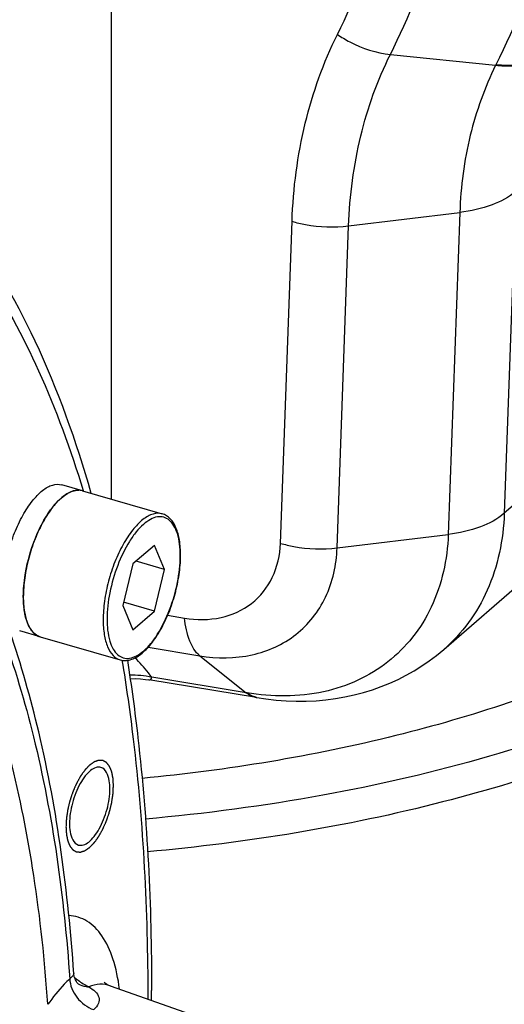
# Model space of a CAD drawing. Extents: x 0 to 594, y 0 to 420.
# Tile 70 of 93: x 536 to 541, y 209 to 219. Entities that reach past the tile are written whole.
import ezdxf

# ---------------------------------------------------------------- set-up
doc = ezdxf.new("R2010")
doc.units = 0
doc.header["$LTSCALE"] = 32.67
doc.layers.get('0').update_dxf_attribs({"linetype": 'CONTINUOUS'})
doc.layers.add('3_ALL_AXES', color=7, linetype='CONTINUOUS')
doc.layers.add('6_ALL_SURFACES', color=7, linetype='CONTINUOUS')

msp = doc.modelspace()

# ---------------------------------------------------------------- linework, layer by layer
at = {"color": 9, "linetype": 'CONTINUOUS'}
for p, q in [((536.994, 214.077), (536.994, 222.753)), ((539.928, 218.757), (541.036, 218.643)), ((541.038, 218.647), (541.036, 218.643)), ((541.249, 217.316), (541.127, 213.928)), ((539.488, 216.953), (540.659, 217.094)), ((540.659, 217.094), (540.537, 213.706)), ((538.771, 213.612), (538.893, 217.001)), ((539.367, 213.564), (539.488, 216.953)), ((542.427, 215.054), (541.127, 213.928)), ((536.694, 214.167), (536.695, 214.165)), ((536.695, 214.165), (536.695, 214.163)), ((539.367, 213.564), (540.537, 213.706)), ((537.584, 212.855), (537.762, 212.826)), ((537.379, 212.518), (537.922, 212.429)), ((537.922, 212.429), (538.411, 212.04)), ((538.411, 212.04), (537.417, 212.202)), ((538.416, 212.039), (538.411, 212.04)), ((537.375, 208.833), (537.375, 208.817))]:
    msp.add_line(p, q, dxfattribs=at)
at = {"color": 7, "linetype": 'CONTINUOUS'}
for p, q in [((536.687, 214.165), (537.527, 213.923)), ((537.445, 213.591), (537.218, 213.395)), ((537.551, 213.337), (537.445, 213.591)), ((537.218, 213.395), (537.112, 212.957)), ((537.551, 213.337), (537.251, 213.423)), ((537.445, 212.898), (537.551, 213.337)), ((537.112, 212.957), (537.218, 212.702)), ((537.445, 212.898), (537.12, 212.992)), ((537.218, 212.702), (537.445, 212.898)), ((536.243, 212.628), (537.084, 212.386)), ((540.489, 212.495), (540.489, 212.495)), ((538.519, 211.99), (537.385, 212.175)), ((538.517, 211.991), (538.524, 211.99)), ((536.979, 208.956), (537.943, 208.616))]:
    msp.add_line(p, q, dxfattribs=at)
for points in [[(538.524, 211.99), (538.618, 211.975), (538.725, 211.963), (538.832, 211.955), (538.938, 211.951), (539.043, 211.952), (539.146, 211.956), (539.249, 211.965), (539.35, 211.979), (539.45, 211.996), (539.548, 212.017), (539.644, 212.042), (539.739, 212.071), (539.831, 212.104), (539.921, 212.14), (540.009, 212.18), (540.095, 212.224), (540.178, 212.271), (540.259, 212.322), (540.337, 212.376), (540.413, 212.433), (540.489, 212.495)], [(537.189, 212.187), (537.196, 212.187), (537.248, 212.188), (537.3, 212.185), (537.351, 212.18), (537.386, 212.175)], [(536.643, 208.976), (536.643, 208.976), (536.642, 208.978), (536.639, 208.98), (536.635, 208.984), (536.63, 208.99), (536.625, 208.998), (536.62, 209.007), (536.614, 209.017), (536.609, 209.03), (536.604, 209.043), (536.6, 209.058), (536.597, 209.073), (536.596, 209.086)]]:
    msp.add_lwpolyline(points, dxfattribs=at)
at = {"color": 9, "linetype": 'CONTINUOUS'}
for centre, radius, start, end in [((536.572, 213.48), 1.145, 359.9995, 0.3749), ((537.203, 211.237), 0.988, 77.464, 91.1426), ((538.56, 212.204), 0.217, 257.451, 260.3575), ((536.743, 209.13), 0.183, 236.4799, 237.0603)]:
    msp.add_arc(centre, radius, start, end, dxfattribs=at)
at = {"color": 7, "linetype": 'CONTINUOUS'}
for centre, radius, start, end in [((536.53, 213.488), 1.19, 359.6401, 359.9995), ((510.195, 208.908), 27.22, 359.7796, 359.9998)]:
    msp.add_arc(centre, radius, start, end, dxfattribs=at)
at = {"color": 9, "linetype": 'CONTINUOUS'}
for points, knots in [([(541.038, 230.405), (541.434, 229.394), (542.044, 227.352), (542.373, 224.253), (542.077, 221.305), (541.45, 219.48), (541.038, 218.647)], [0, 0, 0, 0, 0.269601, 0.52622, 0.769157, 1, 1, 1, 1]), ([(539.928, 218.757), (540.32, 219.548), (540.916, 221.282), (541.197, 224.082), (540.884, 227.025), (540.304, 228.965), (539.928, 229.924)], [0, 0, 0, 0, 0.2309, 0.473844, 0.730438, 1, 1, 1, 1]), ([(539.37, 218.968), (539.749, 219.732), (540.326, 221.406), (540.597, 224.112), (540.295, 226.955), (539.734, 228.828), (539.37, 229.755)], [0, 0, 0, 0, 0.230915, 0.473859, 0.730447, 1, 1, 1, 1]), ([(538.893, 217.001), (538.905, 217.347), (538.993, 218.025), (539.223, 218.671), (539.37, 218.968)], [0, 0, 0, 0, 0.511408, 1, 1, 1, 1]), ([(539.37, 218.968), (539.412, 218.939), (539.584, 218.836), (539.78, 218.772), (539.928, 218.757)], [0, 0, 0, 0, 0.255099, 1, 1, 1, 1]), ([(539.488, 216.953), (539.5, 217.271), (539.581, 217.893), (539.792, 218.485), (539.928, 218.757)], [0, 0, 0, 0, 0.511364, 1, 1, 1, 1]), ([(541.036, 218.643), (541.093, 218.637), (541.288, 218.63), (541.498, 218.685), (541.605, 218.777)], [0, 0, 0, 0, 0.286573, 1, 1, 1, 1]), ([(541.607, 218.781), (541.574, 218.753), (541.404, 218.646), (541.192, 218.631), (541.038, 218.647)], [0, 0, 0, 0, 0.219096, 1, 1, 1, 1]), ([(541.036, 218.643), (540.92, 218.409), (540.738, 217.901), (540.668, 217.367), (540.659, 217.094)], [0, 0, 0, 0, 0.488821, 1, 1, 1, 1]), ([(530.383, 217.88), (530.712, 218.038), (531.369, 218.289), (532.377, 218.437), (533.337, 218.324), (534.223, 217.949), (535.014, 217.323), (535.698, 216.468), (536.273, 215.398), (536.564, 214.597), (536.694, 214.167)], [0, 0, 0, 0, 0.127969, 0.244079, 0.353318, 0.462034, 0.576691, 0.702542, 0.843049, 1, 1, 1, 1]), ([(541.249, 217.316), (541.176, 217.253), (540.983, 217.154), (540.774, 217.108), (540.659, 217.094)], [0, 0, 0, 0, 0.451608, 1, 1, 1, 1]), ([(538.893, 217.001), (538.939, 216.987), (539.134, 216.941), (539.338, 216.934), (539.488, 216.953)], [0, 0, 0, 0, 0.242674, 1, 1, 1, 1]), ([(537.527, 213.923), (537.496, 213.932), (537.442, 213.928), (537.375, 213.899), (537.299, 213.847), (537.207, 213.749), (537.109, 213.597), (537.024, 213.415), (536.958, 213.215), (536.916, 213.01), (536.905, 212.874), (536.905, 212.808)], [0, 0, 0, 0, 0.07003, 0.111072, 0.157618, 0.268245, 0.400484, 0.548314, 0.703522, 0.857033, 1, 1, 1, 1]), ([(537.716, 213.488), (537.716, 213.564), (537.706, 213.672), (537.656, 213.795), (537.607, 213.857), (537.544, 213.892), (537.472, 213.894), (537.398, 213.865), (537.323, 213.81), (537.249, 213.731), (537.15, 213.591), (537.049, 213.377), (536.969, 213.1), (536.946, 212.907), (536.946, 212.813)], [0, 0, 0, 0, 0.127985, 0.178567, 0.220802, 0.257846, 0.295091, 0.33783, 0.389057, 0.449551, 0.518661, 0.675834, 0.843073, 1, 1, 1, 1]), ([(541.127, 213.928), (541.117, 213.652), (541.032, 213.239), (540.764, 212.772), (540.586, 212.58), (540.489, 212.495)], [0, 0, 0, 0, 0.515774, 0.760186, 1, 1, 1, 1]), ([(541.127, 213.928), (541.054, 213.865), (540.861, 213.765), (540.652, 213.72), (540.537, 213.706)], [0, 0, 0, 0, 0.451614, 1, 1, 1, 1]), ([(540.537, 213.706), (540.527, 213.444), (540.443, 213.052), (540.174, 212.616), (539.91, 212.352), (539.589, 212.157), (539.092, 211.992), (538.682, 211.994), (538.416, 212.039)], [0, 0, 0, 0, 0.254789, 0.375609, 0.494541, 0.614322, 0.73753, 1, 1, 1, 1]), ([(535.431, 213.595), (535.591, 213.294), (535.877, 212.633), (536.326, 211.119), (536.494, 209.887), (536.554, 209.03)], [0, 0, 0, 0, 0.216346, 0.455405, 1, 1, 1, 1]), ([(537.762, 212.826), (537.888, 212.805), (538.141, 212.803), (538.484, 212.956), (538.714, 213.247), (538.766, 213.489), (538.771, 213.612)], [0, 0, 0, 0, 0.263984, 0.506884, 0.745636, 1, 1, 1, 1]), ([(537.922, 212.429), (538.104, 212.399), (538.467, 212.398), (538.957, 212.619), (539.286, 213.038), (539.36, 213.387), (539.367, 213.564)], [0, 0, 0, 0, 0.263554, 0.506152, 0.745047, 1, 1, 1, 1]), ([(538.771, 213.612), (538.817, 213.599), (539.012, 213.553), (539.216, 213.546), (539.367, 213.564)], [0, 0, 0, 0, 0.242677, 1, 1, 1, 1]), ([(536.946, 212.813), (536.946, 212.736), (536.956, 212.627), (537.005, 212.502), (537.053, 212.438), (537.116, 212.402), (537.188, 212.399), (537.263, 212.427), (537.338, 212.481), (537.412, 212.56), (537.511, 212.7), (537.613, 212.914), (537.694, 213.192), (537.716, 213.386), (537.716, 213.48)], [0, 0, 0, 0, 0.128839, 0.179836, 0.222374, 0.259516, 0.296625, 0.339087, 0.390003, 0.450216, 0.519099, 0.675995, 0.843133, 1, 1, 1, 1]), ([(536.323, 208.761), (536.292, 209.215), (536.2, 210.084), (535.957, 211.316), (535.619, 212.407), (535.317, 213.065), (535.149, 213.363)], [0, 0, 0, 0, 0.285237, 0.54751, 0.785733, 1, 1, 1, 1]), ([(536.905, 212.808), (536.905, 212.755), (536.912, 212.658), (536.944, 212.529), (536.999, 212.432), (537.055, 212.394), (537.083, 212.386)], [0, 0, 0, 0, 0.326831, 0.600264, 0.819215, 1, 1, 1, 1]), ([(537.922, 212.429), (537.874, 212.468), (537.798, 212.6), (537.77, 212.743), (537.762, 212.826)], [0, 0, 0, 0, 0.425756, 1, 1, 1, 1]), ([(537.103, 212.383), (537.149, 212.107), (537.315, 210.931), (537.375, 209.741), (537.375, 208.833)], [0, 0, 0, 0, 0.235611, 1, 1, 1, 1]), ([(537.417, 212.202), (537.406, 212.218), (537.352, 212.291), (537.29, 212.358), (537.239, 212.406)], [0, 0, 0, 0, 0.224569, 1, 1, 1, 1]), ([(537.386, 212.175), (537.393, 212.174), (537.413, 212.174), (537.416, 212.193), (537.417, 212.202)], [0, 0, 0, 0, 0.486111, 1, 1, 1, 1]), ([(538.411, 212.04), (538.419, 212.033), (538.451, 212.011), (538.489, 211.996), (538.517, 211.991)], [0, 0, 0, 0, 0.261996, 1, 1, 1, 1]), ([(538.513, 211.992), (538.504, 211.994), (538.47, 212.004), (538.438, 212.022), (538.416, 212.039)], [0, 0, 0, 0, 0.242587, 1, 1, 1, 1]), ([(537.077, 208.922), (537.063, 209.03), (537.024, 209.225), (536.913, 209.476), (536.751, 209.648), (536.61, 209.691), (536.544, 209.694)], [0, 0, 0, 0, 0.321912, 0.587003, 0.803873, 1, 1, 1, 1]), ([(536.554, 209.03), (536.534, 209.012), (536.45, 208.928), (536.376, 208.835), (536.323, 208.761)], [0, 0, 0, 0, 0.232066, 1, 1, 1, 1]), ([(536.596, 209.086), (536.597, 209.078), (536.584, 209.055), (536.566, 209.04), (536.554, 209.03)], [0, 0, 0, 0, 0.367811, 1, 1, 1, 1]), ([(536.554, 209.03), (536.555, 208.961), (536.616, 208.82), (536.737, 208.729), (536.806, 208.705)], [0, 0, 0, 0, 0.489366, 1, 1, 1, 1]), ([(536.604, 209.044), (536.616, 209.033), (536.663, 208.996), (536.715, 208.964), (536.755, 208.946)], [0, 0, 0, 0, 0.264265, 1, 1, 1, 1]), ([(536.643, 208.976), (536.667, 208.961), (536.706, 208.947), (536.745, 208.946), (536.755, 208.946)], [0, 0, 0, 0, 0.740869, 1, 1, 1, 1]), ([(536.979, 208.956), (536.945, 208.968), (536.868, 208.979), (536.792, 208.96), (536.755, 208.946)], [0, 0, 0, 0, 0.476311, 1, 1, 1, 1]), ([(536.755, 208.946), (536.78, 208.931), (536.822, 208.901), (536.867, 208.839), (536.86, 208.762), (536.826, 208.724), (536.806, 208.705)], [0, 0, 0, 0, 0.287363, 0.512225, 0.72301, 1, 1, 1, 1])]:
    msp.add_open_spline(points, degree=3, knots=knots, dxfattribs=at)
at = {"color": 7, "linetype": 'CONTINUOUS'}
for points, knots in [([(533.355, 218.583), (533.552, 218.518), (533.939, 218.352), (534.673, 217.881), (535.491, 217.03), (536.258, 215.704), (536.62, 214.689), (536.776, 214.141)], [0, 0, 0, 0, 0.106754, 0.215842, 0.447345, 0.706545, 1, 1, 1, 1]), ([(536.687, 214.165), (536.656, 214.174), (536.602, 214.171), (536.535, 214.141), (536.459, 214.09), (536.367, 213.992), (536.269, 213.84), (536.184, 213.658), (536.118, 213.457), (536.076, 213.253), (536.065, 213.116), (536.065, 213.05)], [0, 0, 0, 0, 0.070012, 0.111041, 0.157571, 0.268158, 0.400346, 0.548138, 0.703358, 0.856937, 1, 1, 1, 1]), ([(537.72, 213.488), (537.72, 213.541), (537.714, 213.639), (537.68, 213.771), (537.621, 213.873), (537.559, 213.914), (537.527, 213.923)], [0, 0, 0, 0, 0.314321, 0.581494, 0.80431, 1, 1, 1, 1]), ([(536.596, 209.086), (536.538, 209.94), (536.329, 211.515), (535.829, 213.035), (535.502, 213.684)], [0, 0, 0, 0, 0.540705, 1, 1, 1, 1]), ([(537.084, 212.386), (537.101, 212.381), (537.137, 212.376), (537.215, 212.389), (537.313, 212.446), (537.419, 212.557), (537.517, 212.706), (537.601, 212.884), (537.666, 213.08), (537.708, 213.28), (537.72, 213.415), (537.72, 213.48)], [0, 0, 0, 0, 0.038624, 0.07881, 0.169416, 0.279771, 0.409886, 0.55488, 0.707257, 0.85843, 1, 1, 1, 1]), ([(536.065, 213.05), (536.065, 212.997), (536.072, 212.9), (536.104, 212.771), (536.159, 212.674), (536.215, 212.636), (536.243, 212.628)], [0, 0, 0, 0, 0.327017, 0.600467, 0.819312, 1, 1, 1, 1]), ([(537.16, 212.382), (537.203, 212.11), (537.359, 210.959), (537.415, 209.795), (537.415, 208.908)], [0, 0, 0, 0, 0.236707, 1, 1, 1, 1]), ([(542.313, 212.386), (541.567, 212.046), (539.92, 211.503), (538.214, 211.224), (537.315, 211.139)], [0, 0, 0, 0, 0.47571, 1, 1, 1, 1]), ([(536.919, 208.989), (536.918, 208.991), (536.911, 209), (536.925, 208.985), (536.933, 208.979), (536.952, 208.967), (536.968, 208.96), (536.979, 208.956)], [0, 0, 0, 0, 0.088759, 0.232972, 0.378293, 0.559875, 1, 1, 1, 1])]:
    msp.add_open_spline(points, degree=3, knots=knots, dxfattribs=at)
at = {"color": 2, "linetype": 'CONTINUOUS'}
for points in [[(537.014, 211.062), (537.013, 211.069), (537.013, 211.079), (537.012, 211.092), (537.011, 211.102), (537.011, 211.112), (537.01, 211.12), (537.01, 211.127), (537.01, 211.131), (537.009, 211.135), (537.009, 211.137), (537.009, 211.139), (537.009, 211.141), (537.009, 211.141), (537.009, 211.142), (537.009, 211.143), (537.009, 211.143), (537.008, 211.145), (537.008, 211.146), (537.008, 211.149), (537.007, 211.151), (537.006, 211.155), (537.005, 211.161), (537.004, 211.168), (537.002, 211.176), (537, 211.185), (536.999, 211.192), (536.997, 211.198), (536.997, 211.202), (536.996, 211.204), (536.996, 211.207), (536.995, 211.208), (536.995, 211.21), (536.995, 211.21), (536.995, 211.211), (536.995, 211.211), (536.994, 211.212), (536.994, 211.213), (536.993, 211.214), (536.993, 211.216), (536.992, 211.218), (536.991, 211.221), (536.989, 211.226), (536.986, 211.231), (536.983, 211.238), (536.981, 211.245), (536.978, 211.251), (536.976, 211.255), (536.975, 211.258), (536.974, 211.26), (536.973, 211.262), (536.973, 211.264), (536.972, 211.265), (536.972, 211.265), (536.972, 211.266), (536.972, 211.266), (536.971, 211.266), (536.971, 211.267), (536.97, 211.268), (536.969, 211.269), (536.968, 211.271), (536.966, 211.273), (536.963, 211.276), (536.96, 211.28), (536.956, 211.285), (536.952, 211.29), (536.949, 211.294), (536.946, 211.298), (536.945, 211.3), (536.943, 211.301), (536.942, 211.302), (536.942, 211.303), (536.941, 211.304), (536.941, 211.305), (536.94, 211.305), (536.94, 211.305), (536.94, 211.305), (536.939, 211.306), (536.938, 211.306), (536.937, 211.307), (536.935, 211.308), (536.933, 211.309), (536.93, 211.311), (536.926, 211.313), (536.922, 211.315), (536.917, 211.318), (536.913, 211.32), (536.91, 211.322), (536.908, 211.323), (536.906, 211.324), (536.905, 211.325), (536.904, 211.325), (536.903, 211.326), (536.903, 211.326), (536.903, 211.326), (536.902, 211.326), (536.902, 211.326), (536.901, 211.326), (536.9, 211.326), (536.899, 211.326), (536.897, 211.326), (536.895, 211.326), (536.891, 211.327), (536.887, 211.327), (536.881, 211.327), (536.876, 211.328), (536.871, 211.328), (536.868, 211.328), (536.866, 211.328), (536.864, 211.328), (536.862, 211.328), (536.861, 211.328), (536.861, 211.329), (536.86, 211.329), (536.86, 211.329), (536.859, 211.328), (536.859, 211.328), (536.858, 211.328), (536.857, 211.328), (536.855, 211.327), (536.853, 211.326), (536.851, 211.326), (536.847, 211.324), (536.842, 211.323), (536.836, 211.321), (536.831, 211.319), (536.826, 211.317), (536.822, 211.316), (536.819, 211.315), (536.817, 211.314), (536.816, 211.314), (536.815, 211.313), (536.814, 211.313), (536.813, 211.313), (536.813, 211.313), (536.813, 211.313), (536.812, 211.312), (536.811, 211.312), (536.81, 211.311), (536.808, 211.31), (536.806, 211.308), (536.804, 211.306), (536.8, 211.304), (536.795, 211.3), (536.788, 211.296), (536.782, 211.291), (536.777, 211.288), (536.773, 211.285), (536.77, 211.283), (536.768, 211.282), (536.767, 211.281), (536.766, 211.28), (536.765, 211.279), (536.764, 211.279), (536.764, 211.279), (536.763, 211.278), (536.763, 211.278), (536.762, 211.277), (536.761, 211.275), (536.759, 211.274), (536.757, 211.272), (536.755, 211.269), (536.751, 211.265), (536.745, 211.26), (536.739, 211.253), (536.733, 211.247), (536.728, 211.242), (536.724, 211.238), (536.722, 211.235), (536.72, 211.233), (536.718, 211.231), (536.717, 211.23), (536.716, 211.229), (536.716, 211.229), (536.715, 211.228), (536.715, 211.228), (536.714, 211.227), (536.713, 211.226), (536.712, 211.224), (536.711, 211.222), (536.709, 211.22), (536.706, 211.216), (536.702, 211.211), (536.698, 211.204), (536.692, 211.196), (536.686, 211.188), (536.681, 211.181), (536.677, 211.176), (536.674, 211.172), (536.672, 211.168), (536.67, 211.166), (536.669, 211.164), (536.668, 211.164), (536.668, 211.162), (536.667, 211.161), (536.665, 211.158), (536.663, 211.154), (536.66, 211.149), (536.657, 211.143), (536.652, 211.135), (536.647, 211.125), (536.642, 211.115), (536.637, 211.107), (536.633, 211.101), (536.631, 211.096), (536.628, 211.092), (536.627, 211.089), (536.626, 211.088), (536.625, 211.087), (536.625, 211.085), (536.624, 211.083), (536.623, 211.08), (536.621, 211.076), (536.618, 211.07), (536.615, 211.063), (536.611, 211.054), (536.606, 211.043), (536.601, 211.032), (536.597, 211.022), (536.594, 211.015), (536.592, 211.01), (536.59, 211.005), (536.588, 211.002), (536.588, 211), (536.587, 210.999), (536.586, 210.997), (536.586, 210.995), (536.585, 210.992), (536.583, 210.987), (536.581, 210.981), (536.579, 210.974), (536.575, 210.964), (536.571, 210.953), (536.568, 210.941), (536.564, 210.932), (536.562, 210.924), (536.56, 210.918), (536.558, 210.913), (536.557, 210.91), (536.556, 210.908), (536.556, 210.907), (536.556, 210.905), (536.555, 210.903), (536.554, 210.9), (536.553, 210.895), (536.552, 210.889), (536.55, 210.881), (536.547, 210.871), (536.544, 210.859), (536.542, 210.848), (536.539, 210.838), (536.537, 210.83), (536.536, 210.824), (536.535, 210.819), (536.534, 210.816), (536.533, 210.814), (536.533, 210.812), (536.533, 210.811), (536.532, 210.809), (536.532, 210.805), (536.531, 210.801), (536.53, 210.795), (536.529, 210.787), (536.528, 210.777), (536.526, 210.766), (536.524, 210.754), (536.522, 210.744), (536.521, 210.736), (536.52, 210.731), (536.52, 210.726), (536.519, 210.722), (536.519, 210.72), (536.519, 210.719), (536.519, 210.718), (536.518, 210.716), (536.518, 210.712), (536.518, 210.708), (536.518, 210.702), (536.517, 210.695), (536.517, 210.685), (536.516, 210.67), (536.515, 210.652), (536.514, 210.637), (536.514, 210.629)], [(536.514, 210.629), (536.514, 210.622), (536.515, 210.612), (536.515, 210.599), (536.516, 210.589), (536.517, 210.579), (536.517, 210.571), (536.518, 210.564), (536.518, 210.56), (536.518, 210.557), (536.518, 210.554), (536.518, 210.552), (536.518, 210.551), (536.518, 210.55), (536.518, 210.549), (536.519, 210.549), (536.519, 210.548), (536.519, 210.547), (536.519, 210.545), (536.52, 210.543), (536.52, 210.54), (536.521, 210.536), (536.522, 210.531), (536.524, 210.523), (536.526, 210.515), (536.527, 210.506), (536.529, 210.499), (536.53, 210.493), (536.531, 210.49), (536.531, 210.487), (536.532, 210.485), (536.532, 210.483), (536.532, 210.482), (536.532, 210.481), (536.533, 210.48), (536.533, 210.48), (536.533, 210.479), (536.533, 210.478), (536.534, 210.477), (536.535, 210.475), (536.536, 210.473), (536.537, 210.47), (536.539, 210.466), (536.541, 210.46), (536.544, 210.453), (536.547, 210.446), (536.549, 210.441), (536.551, 210.436), (536.552, 210.433), (536.553, 210.431), (536.554, 210.429), (536.555, 210.428), (536.555, 210.427), (536.555, 210.426), (536.555, 210.426), (536.556, 210.425), (536.556, 210.425), (536.557, 210.424), (536.557, 210.423), (536.558, 210.422), (536.56, 210.42), (536.561, 210.418), (536.564, 210.415), (536.567, 210.411), (536.571, 210.406), (536.575, 210.401), (536.578, 210.397), (536.581, 210.394), (536.583, 210.392), (536.584, 210.39), (536.585, 210.389), (536.586, 210.388), (536.586, 210.387), (536.587, 210.387), (536.587, 210.386), (536.587, 210.386), (536.588, 210.386), (536.588, 210.386), (536.589, 210.385), (536.59, 210.384), (536.592, 210.384), (536.594, 210.382), (536.597, 210.381), (536.601, 210.378), (536.606, 210.376), (536.61, 210.373), (536.614, 210.371), (536.618, 210.369), (536.62, 210.368), (536.621, 210.367), (536.622, 210.367), (536.623, 210.366), (536.624, 210.366), (536.624, 210.366), (536.625, 210.365), (536.625, 210.365), (536.625, 210.365), (536.626, 210.365), (536.627, 210.365), (536.629, 210.365), (536.63, 210.365), (536.633, 210.365), (536.636, 210.365), (536.641, 210.364), (536.646, 210.364), (536.652, 210.364), (536.656, 210.363), (536.66, 210.363), (536.662, 210.363), (536.664, 210.363), (536.665, 210.363), (536.666, 210.363), (536.667, 210.363), (536.667, 210.363), (536.668, 210.363), (536.668, 210.363), (536.668, 210.363), (536.669, 210.363), (536.671, 210.364), (536.672, 210.364), (536.674, 210.365), (536.676, 210.366), (536.68, 210.367), (536.685, 210.369), (536.691, 210.371), (536.697, 210.372), (536.702, 210.374), (536.706, 210.375), (536.708, 210.376), (536.71, 210.377), (536.711, 210.377), (536.713, 210.378), (536.713, 210.378), (536.714, 210.378), (536.714, 210.378), (536.715, 210.379), (536.715, 210.379), (536.716, 210.38), (536.717, 210.381), (536.719, 210.382), (536.721, 210.383), (536.724, 210.385), (536.728, 210.388), (536.733, 210.391), (536.739, 210.395), (536.745, 210.4), (536.75, 210.403), (536.754, 210.406), (536.757, 210.408), (536.759, 210.409), (536.761, 210.41), (536.762, 210.411), (536.763, 210.412), (536.763, 210.412), (536.764, 210.413), (536.764, 210.413), (536.765, 210.414), (536.765, 210.414), (536.767, 210.416), (536.768, 210.417), (536.77, 210.419), (536.773, 210.422), (536.777, 210.426), (536.782, 210.431), (536.788, 210.438), (536.794, 210.444), (536.799, 210.449), (536.803, 210.453), (536.806, 210.456), (536.808, 210.458), (536.809, 210.46), (536.81, 210.461), (536.811, 210.462), (536.812, 210.463), (536.812, 210.463), (536.813, 210.463), (536.813, 210.464), (536.814, 210.465), (536.815, 210.467), (536.817, 210.469), (536.819, 210.472), (536.821, 210.475), (536.825, 210.48), (536.83, 210.487), (536.836, 210.495), (536.841, 210.503), (536.846, 210.51), (536.85, 210.516), (536.853, 210.52), (536.856, 210.523), (536.857, 210.525), (536.858, 210.527), (536.859, 210.528), (536.86, 210.529), (536.861, 210.531), (536.862, 210.533), (536.864, 210.537), (536.867, 210.542), (536.871, 210.549), (536.875, 210.557), (536.881, 210.566), (536.886, 210.576), (536.89, 210.584), (536.894, 210.59), (536.897, 210.595), (536.899, 210.599), (536.9, 210.602), (536.901, 210.604), (536.902, 210.605), (536.903, 210.606), (536.903, 210.608), (536.905, 210.611), (536.907, 210.616), (536.909, 210.621), (536.912, 210.629), (536.916, 210.638), (536.921, 210.649), (536.926, 210.66), (536.93, 210.669), (536.933, 210.676), (536.936, 210.682), (536.938, 210.686), (536.939, 210.689), (536.94, 210.691), (536.941, 210.693), (536.941, 210.694), (536.942, 210.696), (536.943, 210.699), (536.944, 210.704), (536.946, 210.71), (536.949, 210.717), (536.952, 210.727), (536.956, 210.739), (536.96, 210.75), (536.963, 210.76), (536.966, 210.767), (536.968, 210.773), (536.969, 210.778), (536.97, 210.781), (536.971, 210.783), (536.971, 210.785), (536.972, 210.786), (536.972, 210.788), (536.973, 210.792), (536.974, 210.796), (536.976, 210.802), (536.978, 210.81), (536.98, 210.82), (536.983, 210.832), (536.986, 210.844), (536.988, 210.854), (536.99, 210.861), (536.992, 210.867), (536.993, 210.872), (536.994, 210.876), (536.994, 210.878), (536.995, 210.879), (536.995, 210.881), (536.995, 210.883), (536.996, 210.886), (536.996, 210.891), (536.997, 210.897), (536.998, 210.904), (537, 210.914), (537.002, 210.926), (537.003, 210.937), (537.005, 210.947), (537.006, 210.955), (537.007, 210.961), (537.008, 210.965), (537.008, 210.969), (537.009, 210.971), (537.009, 210.972), (537.009, 210.974), (537.009, 210.976), (537.009, 210.979), (537.009, 210.984), (537.01, 210.989), (537.01, 210.997), (537.011, 211.006), (537.011, 211.021), (537.012, 211.04), (537.013, 211.055), (537.014, 211.062)]]:
    msp.add_open_spline(points, degree=3, knots=[0, 0, 0, 0, 0.015625, 0.023438, 0.03125, 0.039062, 0.046875, 0.050781, 0.054688, 0.056641, 0.058594, 0.060547, 0.061523, 0.062012, 0.0625, 0.062988, 0.063477, 0.064453, 0.066406, 0.068359, 0.070312, 0.074219, 0.078125, 0.085938, 0.09375, 0.101562, 0.109375, 0.113281, 0.117188, 0.119141, 0.121094, 0.123047, 0.124023, 0.124512, 0.125, 0.125488, 0.125977, 0.126953, 0.128906, 0.130859, 0.132812, 0.136719, 0.140625, 0.148438, 0.15625, 0.164062, 0.171875, 0.175781, 0.179688, 0.181641, 0.183594, 0.185547, 0.186523, 0.187012, 0.1875, 0.187988, 0.188477, 0.189453, 0.191406, 0.193359, 0.195312, 0.199219, 0.203125, 0.210938, 0.21875, 0.226562, 0.234375, 0.238281, 0.242188, 0.244141, 0.246094, 0.248047, 0.249023, 0.249512, 0.25, 0.250488, 0.250977, 0.251953, 0.253906, 0.255859, 0.257812, 0.261719, 0.265625, 0.273438, 0.28125, 0.289062, 0.296875, 0.300781, 0.304688, 0.306641, 0.308594, 0.310547, 0.311523, 0.312012, 0.3125, 0.312988, 0.313477, 0.314453, 0.316406, 0.318359, 0.320312, 0.324219, 0.328125, 0.335938, 0.34375, 0.351562, 0.359375, 0.363281, 0.367188, 0.369141, 0.371094, 0.373047, 0.374023, 0.374512, 0.375, 0.375488, 0.375977, 0.376953, 0.378906, 0.380859, 0.382812, 0.386719, 0.390625, 0.398438, 0.40625, 0.414062, 0.421875, 0.425781, 0.429688, 0.431641, 0.433594, 0.435547, 0.436523, 0.437012, 0.4375, 0.437988, 0.438477, 0.439453, 0.441406, 0.443359, 0.445312, 0.449219, 0.453125, 0.460938, 0.46875, 0.476562, 0.484375, 0.488281, 0.492188, 0.494141, 0.496094, 0.498047, 0.499023, 0.499512, 0.5, 0.500488, 0.500977, 0.501953, 0.503906, 0.505859, 0.507812, 0.511719, 0.515625, 0.523438, 0.53125, 0.539062, 0.546875, 0.550781, 0.554688, 0.556641, 0.558594, 0.560547, 0.561523, 0.562012, 0.5625, 0.562988, 0.563477, 0.564453, 0.566406, 0.568359, 0.570312, 0.574219, 0.578125, 0.585938, 0.59375, 0.601562, 0.609375, 0.613281, 0.617188, 0.621094, 0.623047, 0.624023, 0.625, 0.625977, 0.626953, 0.628906, 0.632812, 0.636719, 0.640625, 0.648438, 0.65625, 0.664062, 0.671875, 0.675781, 0.679688, 0.683594, 0.685547, 0.686523, 0.6875, 0.688477, 0.689453, 0.691406, 0.695312, 0.699219, 0.703125, 0.710938, 0.71875, 0.726562, 0.734375, 0.738281, 0.742188, 0.746094, 0.748047, 0.749023, 0.75, 0.750977, 0.751953, 0.753906, 0.757812, 0.761719, 0.765625, 0.773438, 0.78125, 0.789062, 0.796875, 0.800781, 0.804688, 0.808594, 0.810547, 0.811523, 0.8125, 0.813477, 0.814453, 0.816406, 0.820312, 0.824219, 0.828125, 0.835938, 0.84375, 0.851562, 0.859375, 0.863281, 0.867188, 0.871094, 0.873047, 0.874023, 0.875, 0.875977, 0.876953, 0.878906, 0.882812, 0.886719, 0.890625, 0.898438, 0.90625, 0.914062, 0.921875, 0.925781, 0.929688, 0.933594, 0.935547, 0.936523, 0.9375, 0.938477, 0.939453, 0.941406, 0.945312, 0.949219, 0.953125, 0.960938, 0.96875, 0.984375, 1, 1, 1, 1], dxfattribs=at)
at = {"layer": '3_ALL_AXES', "color": 7, "linetype": 'CONTINUOUS'}
for p, q in [((536.687, 214.165), (536.471, 214.228)), ((536.243, 212.628), (536.027, 212.691))]:
    msp.add_line(p, q, dxfattribs=at)
for centre, radius, start, end in [((536.985, 213.037), 0.919, 185.6593, 185.9062), ((536.716, 212.994), 0.646, 192.251, 193.0319), ((536.516, 212.934), 0.438, 201.1832, 201.8445), ((536.376, 212.864), 0.281, 212.7743, 213.749), ((536.285, 212.772), 0.15, 248.1448, 253.3627)]:
    msp.add_arc(centre, radius, start, end, dxfattribs=at)
for points, knots in [([(546.511, 216.175), (546.511, 215.849), (546.386, 215.166), (545.854, 214.211), (545.012, 213.334), (543.889, 212.55), (542.519, 211.876), (540.939, 211.33), (539.195, 210.928), (537.976, 210.766), (537.351, 210.71)], [0, 0, 0, 0, 0.085125, 0.177356, 0.281643, 0.400253, 0.533294, 0.679351, 0.83597, 1, 1, 1, 1]), ([(535.849, 213.113), (535.849, 213.249), (535.882, 213.458), (535.968, 213.72), (536.053, 213.902), (536.151, 214.054), (536.256, 214.166), (536.363, 214.232), (536.44, 214.237), (536.471, 214.228)], [0, 0, 0, 0, 0.296382, 0.451744, 0.59969, 0.732001, 0.842683, 0.929928, 1, 1, 1, 1]), ([(536.383, 214.003), (536.422, 214.051), (536.497, 214.129), (536.604, 214.173), (536.649, 214.171)], [0, 0, 0, 0, 0.576768, 1, 1, 1, 1]), ([(536.07, 213.163), (536.084, 213.32), (536.138, 213.551), (536.261, 213.828), (536.34, 213.951), (536.383, 214.003)], [0, 0, 0, 0, 0.520739, 0.774753, 1, 1, 1, 1]), ([(536.065, 213.05), (536.065, 213.059), (536.066, 213.097), (536.068, 213.134), (536.07, 213.163)], [0, 0, 0, 0, 0.243096, 1, 1, 1, 1]), ([(536.07, 212.946), (536.069, 212.955), (536.067, 212.989), (536.065, 213.024), (536.065, 213.05)], [0, 0, 0, 0, 0.241942, 1, 1, 1, 1]), ([(536.084, 212.857), (536.083, 212.864), (536.077, 212.892), (536.073, 212.921), (536.071, 212.942)], [0, 0, 0, 0, 0.240288, 1, 1, 1, 1]), ([(536.108, 212.776), (536.106, 212.782), (536.097, 212.805), (536.09, 212.83), (536.086, 212.848)], [0, 0, 0, 0, 0.238506, 1, 1, 1, 1]), ([(536.14, 212.712), (536.137, 212.716), (536.126, 212.735), (536.116, 212.756), (536.11, 212.771)], [0, 0, 0, 0, 0.237515, 1, 1, 1, 1]), ([(536.229, 212.633), (536.221, 212.636), (536.186, 212.654), (536.159, 212.683), (536.143, 212.708)], [0, 0, 0, 0, 0.233632, 1, 1, 1, 1]), ([(543.141, 211.846), (542.731, 211.647), (541.857, 211.285), (539.946, 210.708), (538.418, 210.46), (537.373, 210.366)], [0, 0, 0, 0, 0.228432, 0.473576, 1, 1, 1, 1]), ([(536.882, 211.254), (536.865, 211.259), (536.824, 211.256), (536.767, 211.221), (536.712, 211.162), (536.66, 211.081), (536.614, 210.984), (536.569, 210.845), (536.551, 210.734), (536.551, 210.662)], [0, 0, 0, 0, 0.070081, 0.157344, 0.268039, 0.400358, 0.548295, 0.703669, 1, 1, 1, 1]), ([(536.976, 211.03), (536.976, 211.058), (536.972, 211.137), (536.935, 211.239), (536.882, 211.254)], [0, 0, 0, 0, 0.336991, 1, 1, 1, 1]), ([(536.646, 210.437), (536.662, 210.433), (536.703, 210.435), (536.76, 210.47), (536.816, 210.53), (536.868, 210.61), (536.913, 210.707), (536.959, 210.846), (536.976, 210.957), (536.976, 211.03)], [0, 0, 0, 0, 0.070081, 0.157344, 0.268039, 0.400358, 0.548295, 0.703669, 1, 1, 1, 1]), ([(536.551, 210.662), (536.551, 210.634), (536.555, 210.554), (536.593, 210.453), (536.646, 210.437)], [0, 0, 0, 0, 0.336991, 1, 1, 1, 1])]:
    msp.add_open_spline(points, degree=3, knots=knots, dxfattribs=at)
at = {"layer": '6_ALL_SURFACES', "color": 7, "linetype": 'CONTINUOUS'}
msp.add_line((540.489, 212.495), (541.795, 213.626), dxfattribs=at)

doc.saveas('drawing.dxf')
